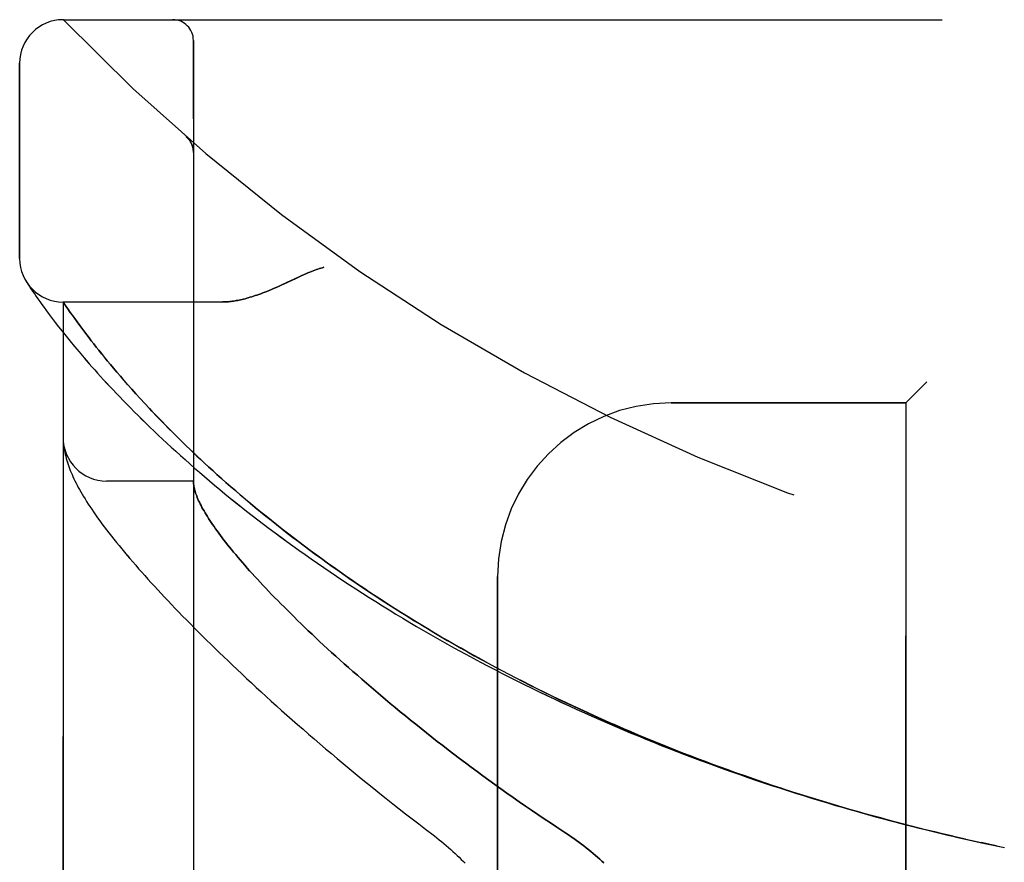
# Model space of a CAD drawing. Header units: inches. Extents: x 0 to 230, y 0 to 149.
# Tile 126 of 256: x 14.41 to 15.82, y 104.11 to 105.32. Entities that reach past the tile are written whole.
import ezdxf

# ---------------------------------------------------------------- set-up
doc = ezdxf.new("R2010")
doc.units = ezdxf.units.IN
doc.header["$LTSCALE"] = 12.648283
doc.header["$MEASUREMENT"] = 0
doc.linetypes.add('HIDDEN', pattern=[0.2, 0.1, -0.1])
doc.layers.add('LEFTHAND_DOOR_ASSEMBLY', color=7, linetype='CONTINUOUS')
doc.layers.add('RIGHTHAND_DOOR_ASSEMBLY', color=7, linetype='CONTINUOUS')

msp = doc.modelspace()

# ---------------------------------------------------------------- linework, layer by layer
at = {"layer": 'LEFTHAND_DOOR_ASSEMBLY', "color": 8, "linetype": 'HIDDEN'}
for p, q in [((14.4702, 105.3242), (16.534, 105.3242)), ((14.6577, 102.6517), (14.6577, 105.2942)), ((14.4077, 104.9804), (14.4077, 105.2617)), ((14.6476, 105.1554), (14.6475, 105.1555)), ((14.6578, 105.1329), (14.6577, 105.1375)), ((14.4181, 104.946), (14.4175, 104.9469)), ((14.4175, 104.9469), (14.4178, 104.9464)), ((14.4178, 104.9464), (14.4199, 104.9433)), ((14.4178, 104.9464), (14.4179, 104.9463)), ((14.4199, 104.9433), (14.4219, 104.9402)), ((14.4219, 104.9402), (14.4239, 104.9372)), ((14.4239, 104.9372), (14.4264, 104.9335)), ((14.4264, 104.9335), (14.4293, 104.9292)), ((14.4293, 104.9292), (14.4315, 104.926)), ((14.4315, 104.926), (14.434, 104.9224)), ((14.434, 104.9224), (14.4367, 104.9186)), ((14.4367, 104.9186), (14.4397, 104.9144)), ((14.4397, 104.9144), (14.443, 104.9099)), ((14.443, 104.9099), (14.4465, 104.9051)), ((14.4702, 103.0279), (14.4702, 104.9179)), ((14.6983, 104.9179), (14.4702, 104.9179)), ((14.4806, 104.903), (14.4771, 104.908)), ((14.4465, 104.9051), (14.4503, 104.8999)), ((14.4503, 104.8999), (14.4545, 104.8944)), ((14.4545, 104.8944), (14.4589, 104.8886)), ((14.4836, 104.8988), (14.4806, 104.903)), ((14.4869, 104.8942), (14.4836, 104.8988)), ((14.4904, 104.8893), (14.4869, 104.8942)), ((14.4589, 104.8886), (14.4637, 104.8824)), ((14.4637, 104.8824), (14.4689, 104.8758)), ((14.4943, 104.8841), (14.4904, 104.8893)), ((14.4689, 104.8758), (14.4744, 104.8689)), ((14.4744, 104.8689), (14.4803, 104.8617)), ((14.5044, 104.8706), (14.4998, 104.8766)), ((14.5075, 104.8665), (14.5044, 104.8706)), ((14.5108, 104.8622), (14.5075, 104.8665)), ((14.4803, 104.8617), (14.4865, 104.8541)), ((14.4865, 104.8541), (14.4932, 104.8461)), ((14.5143, 104.8578), (14.5108, 104.8622)), ((14.5179, 104.8532), (14.5143, 104.8578)), ((14.5216, 104.8485), (14.5179, 104.8532)), ((14.4932, 104.8461), (14.5003, 104.8378)), ((14.5255, 104.8436), (14.5216, 104.8485)), ((14.5296, 104.8386), (14.5255, 104.8436)), ((14.5338, 104.8335), (14.5296, 104.8386)), ((14.5382, 104.8281), (14.5338, 104.8335)), ((14.5428, 104.8226), (14.5382, 104.8281)), ((14.5476, 104.8169), (14.5428, 104.8226)), ((14.5527, 104.8111), (14.5476, 104.8169)), ((14.5579, 104.805), (14.5527, 104.8111)), ((14.5634, 104.7988), (14.5579, 104.805)), ((14.569, 104.7924), (14.5634, 104.7988)), ((15.7127, 104.8029), (15.6827, 104.7729)), ((14.575, 104.7858), (14.569, 104.7924)), ((14.5812, 104.7789), (14.575, 104.7858)), ((14.5877, 104.7719), (14.5812, 104.7789)), ((14.5945, 104.7646), (14.5877, 104.7719)), ((15.3452, 104.7729), (15.6827, 104.7729)), ((15.6827, 103.1729), (15.6827, 104.7729)), ((14.613, 104.7453), (14.6053, 104.7532)), ((14.621, 104.7371), (14.613, 104.7453)), ((14.6295, 104.7286), (14.621, 104.7371)), ((14.4705, 104.7164), (14.4705, 104.7157)), ((14.4705, 104.7157), (14.4706, 104.7151)), ((14.4706, 104.7151), (14.4706, 104.7144)), ((14.4706, 104.7144), (14.4707, 104.7137)), ((14.4707, 104.7137), (14.4708, 104.713)), ((14.4709, 104.712), (14.471, 104.7113)), ((14.471, 104.7113), (14.4711, 104.7106)), ((14.4711, 104.7106), (14.4712, 104.7095)), ((14.6577, 104.6604), (14.5327, 104.6604)), ((15.0952, 103.4229), (15.0952, 104.5229)), ((15.778, 104.1429), (15.7909, 104.1401)), ((15.7896, 104.1404), (15.8012, 104.1378)), ((15.802, 104.1377), (15.7909, 104.1401)), ((15.8131, 104.1353), (15.8012, 104.1378)), ((15.8127, 104.1354), (15.8243, 104.133))]:
    msp.add_line(p, q, dxfattribs=at)
for points in [[(14.6516, 105.1511), (14.6514, 105.1514), (14.6512, 105.1516), (14.651, 105.1518), (14.6508, 105.1521), (14.6506, 105.1523), (14.6504, 105.1525), (14.6503, 105.1527), (14.6501, 105.153), (14.6499, 105.1532), (14.6497, 105.1534), (14.6495, 105.1536), (14.6492, 105.1538), (14.649, 105.154), (14.6488, 105.1543), (14.6486, 105.1545), (14.6484, 105.1547), (14.6482, 105.1549), (14.6479, 105.1551), (14.6477, 105.1553), (14.6475, 105.1555)], [(14.6516, 105.1511), (14.6519, 105.1507), (14.6523, 105.1502), (14.6526, 105.1497), (14.6529, 105.1492), (14.6533, 105.1487), (14.6536, 105.1482), (14.6539, 105.1477), (14.6542, 105.1471), (14.6544, 105.1466), (14.6547, 105.146), (14.655, 105.1455), (14.6552, 105.1449), (14.6555, 105.1444), (14.6557, 105.1438)], [(14.6557, 105.1438), (14.6559, 105.1432), (14.6561, 105.1426), (14.6563, 105.1421), (14.6565, 105.1415), (14.6567, 105.1409), (14.6568, 105.1403), (14.657, 105.1397), (14.6571, 105.1391), (14.6572, 105.1385), (14.6573, 105.1379), (14.6574, 105.1372), (14.6575, 105.1366), (14.6576, 105.136), (14.6577, 105.1354), (14.6577, 105.1348), (14.6577, 105.1341), (14.6578, 105.1335), (14.6578, 105.1331)], [(14.8452, 104.9679), (14.8432, 104.9673), (14.8411, 104.9667), (14.839, 104.9661), (14.8369, 104.9653), (14.8347, 104.9646), (14.8325, 104.9638), (14.8301, 104.9629), (14.8276, 104.9619), (14.825, 104.9608), (14.8222, 104.9597), (14.8192, 104.9584), (14.816, 104.957), (14.8126, 104.9555), (14.809, 104.9538), (14.7922, 104.946)], [(14.7922, 104.946), (14.7841, 104.9423), (14.7803, 104.9405), (14.7766, 104.9389), (14.7731, 104.9374), (14.7698, 104.936), (14.7665, 104.9346), (14.7634, 104.9333), (14.7604, 104.9321), (14.7574, 104.931), (14.7546, 104.9299), (14.7518, 104.9289), (14.7491, 104.928), (14.7465, 104.9271), (14.7439, 104.9262), (14.7415, 104.9254), (14.739, 104.9247), (14.7366, 104.924), (14.7343, 104.9233), (14.7321, 104.9227), (14.7298, 104.9222), (14.7277, 104.9217), (14.7255, 104.9212), (14.7234, 104.9207), (14.7214, 104.9203), (14.7194, 104.9199), (14.7175, 104.9196), (14.7155, 104.9193), (14.7137, 104.919), (14.7118, 104.9188), (14.71, 104.9186), (14.7082, 104.9184), (14.7065, 104.9183), (14.7048, 104.9181), (14.7031, 104.9181), (14.7015, 104.918), (14.6999, 104.918), (14.6983, 104.9179)], [(14.4771, 104.908), (14.4756, 104.9101), (14.4702, 104.9179)], [(14.4998, 104.8766), (14.4956, 104.8822), (14.4943, 104.8841)], [(14.5003, 104.8378), (14.504, 104.8336), (14.5078, 104.8292), (14.5117, 104.8248), (14.5157, 104.8203), (14.5198, 104.8157), (14.524, 104.811), (14.5284, 104.8062), (14.5328, 104.8014), (14.5374, 104.7965), (14.5421, 104.7915), (14.5469, 104.7864), (14.5518, 104.7813), (14.5568, 104.7761), (14.5619, 104.7709), (14.5671, 104.7655), (14.5725, 104.7601), (14.578, 104.7547), (14.5836, 104.7492), (14.5893, 104.7436), (14.5951, 104.738), (14.601, 104.7323), (14.607, 104.7265), (14.6132, 104.7207), (14.6194, 104.7149), (14.6258, 104.709), (14.6323, 104.7031), (14.6389, 104.6972), (14.6456, 104.6912), (14.6524, 104.6851), (14.6593, 104.6791), (14.6664, 104.673), (14.6735, 104.6669), (14.6807, 104.6607), (14.6881, 104.6545), (14.6955, 104.6483), (14.7031, 104.6421), (14.7107, 104.6359), (14.7184, 104.6297), (14.7263, 104.6234), (14.7342, 104.6171), (14.7422, 104.6109), (14.7503, 104.6046), (14.7585, 104.5983), (14.7668, 104.5921), (14.7752, 104.5858), (14.7836, 104.5795), (14.7922, 104.5732), (14.8008, 104.567), (14.8095, 104.5607), (14.8183, 104.5545), (14.8272, 104.5482), (14.8361, 104.542), (14.8452, 104.5358), (14.8543, 104.5296), (14.8634, 104.5234), (14.8727, 104.5172), (14.882, 104.5111), (14.8914, 104.505), (14.9008, 104.4989), (14.9103, 104.4928), (14.9199, 104.4868), (14.9296, 104.4808), (14.9393, 104.4748), (14.949, 104.4688), (14.9589, 104.4629), (14.9688, 104.457), (14.9787, 104.4511), (14.9887, 104.4453), (14.9987, 104.4395), (15.0088, 104.4337), (15.019, 104.428), (15.0292, 104.4223), (15.0394, 104.4167), (15.0497, 104.4111), (15.0601, 104.4055), (15.0705, 104.3999), (15.0809, 104.3944), (15.0914, 104.389), (15.1019, 104.3836), (15.1125, 104.3782), (15.1231, 104.3729), (15.1337, 104.3676), (15.1444, 104.3623), (15.1551, 104.3571), (15.1658, 104.352), (15.1766, 104.3468), (15.1874, 104.3418), (15.1983, 104.3367), (15.2092, 104.3318), (15.2201, 104.3268), (15.231, 104.3219), (15.242, 104.3171), (15.253, 104.3123), (15.264, 104.3075), (15.2751, 104.3028), (15.2862, 104.2982), (15.2973, 104.2936), (15.3084, 104.289), (15.3196, 104.2845), (15.3308, 104.28), (15.342, 104.2756), (15.3532, 104.2712), (15.3644, 104.2669), (15.3757, 104.2626), (15.387, 104.2584), (15.3983, 104.2542), (15.4096, 104.25), (15.4209, 104.246), (15.4323, 104.2419), (15.4437, 104.2379), (15.4551, 104.234), (15.4665, 104.2301), (15.4779, 104.2262), (15.4893, 104.2224), (15.5008, 104.2187), (15.5122, 104.215), (15.5237, 104.2113), (15.5352, 104.2077), (15.5467, 104.2041), (15.5582, 104.2006), (15.5697, 104.1972), (15.5812, 104.1938), (15.5927, 104.1904), (15.6043, 104.1871), (15.6158, 104.1838), (15.6274, 104.1806), (15.6389, 104.1774), (15.6505, 104.1743), (15.662, 104.1712), (15.6736, 104.1681), (15.6852, 104.1651), (15.6968, 104.1622), (15.7084, 104.1593), (15.72, 104.1565), (15.7316, 104.1537), (15.7432, 104.1509), (15.7548, 104.1482), (15.7664, 104.1455), (15.7797, 104.1426)], [(14.6053, 104.7532), (14.598, 104.7608), (14.5945, 104.7646)], [(15.7686, 104.1451), (15.7575, 104.1476), (15.7464, 104.1502), (15.7352, 104.1528), (15.7241, 104.1555), (15.713, 104.1582), (15.7019, 104.161), (15.6908, 104.1638), (15.6797, 104.1667), (15.6686, 104.1696), (15.6575, 104.1725), (15.6464, 104.1755), (15.6353, 104.1785), (15.6243, 104.1816), (15.6132, 104.1847), (15.6021, 104.1879), (15.5911, 104.1911), (15.5801, 104.1943), (15.569, 104.1976), (15.558, 104.201), (15.547, 104.2044), (15.536, 104.2078), (15.525, 104.2113), (15.514, 104.2148), (15.5031, 104.2184), (15.4921, 104.222), (15.4812, 104.2257), (15.4703, 104.2294), (15.4594, 104.2331), (15.4485, 104.2369), (15.4376, 104.2407), (15.4268, 104.2446), (15.4159, 104.2486), (15.4051, 104.2525), (15.3943, 104.2566), (15.3835, 104.2606), (15.3727, 104.2647), (15.362, 104.2689), (15.3513, 104.2731), (15.3406, 104.2774), (15.3299, 104.2817), (15.3192, 104.286), (15.3086, 104.2904), (15.298, 104.2948), (15.2874, 104.2993), (15.2768, 104.3038), (15.2663, 104.3084), (15.2558, 104.313), (15.2453, 104.3176), (15.2348, 104.3223), (15.2244, 104.3271), (15.214, 104.3319), (15.2037, 104.3367), (15.1933, 104.3416), (15.183, 104.3465), (15.1728, 104.3515), (15.1625, 104.3565), (15.1523, 104.3615), (15.1422, 104.3666), (15.1321, 104.3717), (15.122, 104.3769), (15.1119, 104.3821), (15.1019, 104.3874), (15.0919, 104.3927), (15.082, 104.398), (15.0721, 104.4034), (15.0623, 104.4088), (15.0525, 104.4142), (15.0427, 104.4197), (15.033, 104.4253), (15.0234, 104.4308), (15.0138, 104.4364), (15.0042, 104.442), (14.9947, 104.4477), (14.9853, 104.4534), (14.9759, 104.4591), (14.9665, 104.4649), (14.9572, 104.4707), (14.948, 104.4765), (14.9388, 104.4824), (14.9297, 104.4883), (14.9207, 104.4942), (14.9117, 104.5001), (14.9027, 104.5061), (14.8939, 104.512), (14.8851, 104.518), (14.8764, 104.5241), (14.8677, 104.5301), (14.8591, 104.5362), (14.8506, 104.5422), (14.8422, 104.5483), (14.8338, 104.5544), (14.8255, 104.5605), (14.8173, 104.5667), (14.8092, 104.5728), (14.8011, 104.5789), (14.7932, 104.5851), (14.7853, 104.5912), (14.7775, 104.5973), (14.7698, 104.6035), (14.7622, 104.6096), (14.7547, 104.6157), (14.7472, 104.6218), (14.7399, 104.6279), (14.7326, 104.634), (14.7255, 104.6401), (14.7185, 104.6461), (14.7116, 104.6521), (14.7049, 104.6579), (14.6984, 104.6637), (14.692, 104.6694), (14.6859, 104.675), (14.6799, 104.6804), (14.6741, 104.6857), (14.6686, 104.6909), (14.6632, 104.6959), (14.6579, 104.7009), (14.6529, 104.7057), (14.6479, 104.7105), (14.6431, 104.7151), (14.6385, 104.7197), (14.6339, 104.7242), (14.6295, 104.7286)], [(14.4702, 104.7219), (14.4702, 104.7215), (14.4703, 104.7211), (14.4703, 104.7208), (14.4703, 104.7204), (14.4703, 104.72), (14.4703, 104.7197), (14.4703, 104.7193), (14.4703, 104.7189), (14.4703, 104.7186), (14.4704, 104.7182), (14.4704, 104.7178), (14.4704, 104.7175), (14.4704, 104.7171), (14.4705, 104.7164)], [(14.4708, 104.713), (14.4708, 104.7127), (14.4709, 104.712)], [(14.4712, 104.7095), (14.4716, 104.7069), (14.4721, 104.7042), (14.4726, 104.7015), (14.4732, 104.6987), (14.4739, 104.6959), (14.4746, 104.693), (14.4754, 104.6901), (14.4763, 104.6872), (14.4773, 104.6843), (14.4783, 104.6814), (14.4794, 104.6785), (14.4805, 104.6756), (14.4818, 104.6726), (14.483, 104.6696), (14.4844, 104.6667), (14.4858, 104.6636), (14.4873, 104.6606), (14.4888, 104.6575), (14.4904, 104.6544), (14.4921, 104.6512), (14.4939, 104.648), (14.4957, 104.6447), (14.4977, 104.6414), (14.4997, 104.638), (14.5018, 104.6345), (14.504, 104.631), (14.5064, 104.6273), (14.5088, 104.6236), (14.5114, 104.6197), (14.5141, 104.6158), (14.5169, 104.6117), (14.5199, 104.6076), (14.5229, 104.6033), (14.5261, 104.599), (14.5294, 104.5946), (14.5328, 104.5901), (14.5362, 104.5856), (14.5397, 104.5811), (14.5433, 104.5766), (14.547, 104.572), (14.5507, 104.5674), (14.5545, 104.5628), (14.5584, 104.5582), (14.5623, 104.5534), (14.5664, 104.5487), (14.5705, 104.5439), (14.5747, 104.5391), (14.5789, 104.5342), (14.5833, 104.5292), (14.5877, 104.5242), (14.5923, 104.5192), (14.5969, 104.5141), (14.6015, 104.509), (14.6063, 104.5038), (14.6112, 104.4986), (14.6161, 104.4933), (14.6212, 104.488), (14.6263, 104.4826), (14.6315, 104.4771), (14.6368, 104.4716), (14.6422, 104.4661), (14.6477, 104.4605), (14.6533, 104.4548), (14.6589, 104.4491), (14.6647, 104.4433), (14.6705, 104.4375), (14.6765, 104.4316), (14.6825, 104.4257), (14.6886, 104.4197), (14.6949, 104.4137), (14.7012, 104.4076), (14.7076, 104.4014), (14.7141, 104.3952), (14.7207, 104.389), (14.7274, 104.3827), (14.7342, 104.3763), (14.7411, 104.3699), (14.7481, 104.3634), (14.7552, 104.3569), (14.7624, 104.3504), (14.7697, 104.3438), (14.7771, 104.3371), (14.7846, 104.3304), (14.7921, 104.3236), (14.7998, 104.3168), (14.8076, 104.31), (14.8154, 104.3031), (14.8234, 104.2962), (14.8315, 104.2893), (14.8396, 104.2823), (14.8478, 104.2752), (14.8562, 104.2682), (14.8646, 104.2611), (14.8731, 104.2539), (14.8817, 104.2468), (14.8904, 104.2396), (14.8992, 104.2324), (14.9081, 104.2252), (14.917, 104.2179), (14.9261, 104.2107), (14.9352, 104.2034), (14.9444, 104.1961), (14.9536, 104.1888), (14.963, 104.1815), (14.9724, 104.1742), (14.9819, 104.1669), (14.9915, 104.1596)], [(14.6577, 104.6594), (14.6577, 104.6592), (14.6578, 104.6589), (14.6578, 104.6585), (14.6578, 104.6582), (14.6578, 104.6578), (14.6579, 104.6573), (14.6579, 104.6569), (14.658, 104.6564)], [(14.658, 104.6564), (14.6582, 104.6546), (14.6584, 104.6528), (14.6588, 104.651), (14.6592, 104.6491), (14.6597, 104.6471), (14.6603, 104.6451), (14.6609, 104.6431), (14.6616, 104.641), (14.6624, 104.6389), (14.6633, 104.6367), (14.6642, 104.6344), (14.6652, 104.6321), (14.6663, 104.6298), (14.6675, 104.6274), (14.6687, 104.625), (14.67, 104.6225), (14.6714, 104.6199), (14.6729, 104.6173), (14.6744, 104.6147), (14.676, 104.612), (14.6777, 104.6092), (14.6795, 104.6064), (14.6813, 104.6036), (14.6832, 104.6007), (14.6852, 104.5977), (14.6873, 104.5947), (14.6895, 104.5916), (14.6917, 104.5885), (14.694, 104.5853), (14.6964, 104.5821), (14.6989, 104.5788), (14.7014, 104.5755), (14.7041, 104.5721), (14.7068, 104.5687), (14.7096, 104.5652), (14.7125, 104.5616), (14.7154, 104.558), (14.7185, 104.5544), (14.7216, 104.5506), (14.7248, 104.5469), (14.7281, 104.5431), (14.7315, 104.5392), (14.735, 104.5352), (14.7385, 104.5313), (14.7422, 104.5272), (14.7459, 104.5231), (14.7497, 104.519), (14.7536, 104.5147), (14.7576, 104.5105), (14.7617, 104.5062), (14.7659, 104.5018), (14.7701, 104.4973), (14.7745, 104.4929), (14.7789, 104.4883), (14.7834, 104.4837), (14.788, 104.4791), (14.7928, 104.4744), (14.7976, 104.4696), (14.8024, 104.4648), (14.8074, 104.4599), (14.8125, 104.455), (14.8177, 104.45), (14.8229, 104.445), (14.8283, 104.4399), (14.8338, 104.4348), (14.8393, 104.4296), (14.8449, 104.4244), (14.8507, 104.4191), (14.8565, 104.4138), (14.8624, 104.4084), (14.8685, 104.403), (14.8746, 104.3975), (14.8808, 104.3919), (14.8871, 104.3864), (14.8935, 104.3808), (14.9, 104.3751), (14.9066, 104.3694), (14.9132, 104.3637), (14.92, 104.3579), (14.9269, 104.352), (14.9339, 104.3462), (14.9409, 104.3403), (14.9481, 104.3343), (14.9553, 104.3284), (14.9626, 104.3224), (14.9701, 104.3163), (14.9776, 104.3103), (14.9852, 104.3042), (14.9928, 104.2981), (15.0006, 104.292), (15.0085, 104.2858), (15.0164, 104.2796), (15.0244, 104.2735), (15.0325, 104.2673), (15.0407, 104.2611), (15.0489, 104.2548), (15.0573, 104.2486), (15.0657, 104.2424), (15.0741, 104.2361), (15.0827, 104.2299), (15.0913, 104.2237), (15.1, 104.2175), (15.1087, 104.2113), (15.1175, 104.2051), (15.1263, 104.1989), (15.1352, 104.1927), (15.1442, 104.1866), (15.1532, 104.1805), (15.1622, 104.1744), (15.1713, 104.1684), (15.1804, 104.1624)], [(14.9915, 104.1596), (15.0044, 104.1498), (15.0079, 104.147), (15.0113, 104.1443), (15.0147, 104.1416), (15.0181, 104.1388), (15.0214, 104.136), (15.0247, 104.1332), (15.0279, 104.1303), (15.031, 104.1275), (15.0342, 104.1246), (15.0372, 104.1217), (15.0402, 104.1189), (15.0431, 104.116), (15.046, 104.1131), (15.0488, 104.1103)], [(15.1804, 104.1624), (15.1935, 104.1538), (15.1974, 104.1512), (15.2012, 104.1486), (15.2049, 104.146), (15.2087, 104.1433), (15.2123, 104.1406), (15.2159, 104.1379), (15.2194, 104.1353), (15.2229, 104.1326), (15.2263, 104.1298), (15.2296, 104.1271), (15.2329, 104.1244), (15.236, 104.1217), (15.2391, 104.119), (15.2422, 104.1163), (15.2452, 104.1136), (15.2481, 104.1109)]]:
    msp.add_lwpolyline(points, dxfattribs=at)
for centre, radius, start, end in [((14.4702, 105.2617), 0.0625, 90, 180), ((16.4702, 107.2481), 2.7751, 223.8884, 270), ((14.6277, 105.2942), 0.03, 0, 90), ((14.4702, 104.9804), 0.0625, 180, 270), ((15.3452, 104.5229), 0.25, 90, 180), ((14.5327, 104.7229), 0.0625, 180, 270)]:
    msp.add_arc(centre, radius, start, end, dxfattribs=at)
at = {"layer": 'RIGHTHAND_DOOR_ASSEMBLY', "color": 8, "linetype": 'HIDDEN'}
for p, q in [((14.4702, 105.3242), (16.534, 105.3242)), ((14.6577, 105.2942), (14.6577, 102.6517)), ((14.4077, 105.2617), (14.4077, 104.9804)), ((14.6476, 105.1554), (14.6475, 105.1555)), ((14.6578, 105.1329), (14.6577, 105.1374)), ((14.4199, 104.9432), (14.4219, 104.9402)), ((14.4219, 104.9402), (14.4239, 104.9371)), ((14.4239, 104.9371), (14.4264, 104.9335)), ((14.4264, 104.9335), (14.4293, 104.9292)), ((14.4293, 104.9292), (14.4316, 104.926)), ((14.4316, 104.926), (14.434, 104.9224)), ((14.434, 104.9224), (14.4367, 104.9186)), ((14.4367, 104.9186), (14.4397, 104.9144)), ((14.4397, 104.9144), (14.443, 104.9099)), ((14.443, 104.9099), (14.4465, 104.9051)), ((14.4702, 104.9179), (14.4702, 103.0279)), ((14.6983, 104.9179), (14.4702, 104.9179)), ((14.4743, 104.912), (14.4771, 104.908)), ((14.4771, 104.908), (14.4806, 104.903)), ((14.4465, 104.9051), (14.4503, 104.8999)), ((14.4503, 104.8999), (14.4545, 104.8944)), ((14.4545, 104.8944), (14.4589, 104.8885)), ((14.4806, 104.903), (14.4836, 104.8987)), ((14.4836, 104.8987), (14.4869, 104.8941)), ((14.4869, 104.8941), (14.4905, 104.8893)), ((14.4589, 104.8885), (14.4637, 104.8823)), ((14.4637, 104.8823), (14.4689, 104.8758)), ((14.4905, 104.8893), (14.4943, 104.884)), ((14.4689, 104.8758), (14.4744, 104.8689)), ((14.4744, 104.8689), (14.4803, 104.8616)), ((14.4998, 104.8766), (14.5044, 104.8706)), ((14.5044, 104.8706), (14.5075, 104.8665)), ((14.5075, 104.8665), (14.5108, 104.8622)), ((14.4803, 104.8616), (14.4866, 104.854)), ((14.4866, 104.854), (14.4932, 104.8461)), ((14.5108, 104.8622), (14.5143, 104.8578)), ((14.5143, 104.8578), (14.5179, 104.8532)), ((14.5179, 104.8532), (14.5216, 104.8485)), ((14.4932, 104.8461), (14.5003, 104.8378)), ((14.5216, 104.8485), (14.5255, 104.8437)), ((14.5255, 104.8437), (14.5295, 104.8387)), ((14.5295, 104.8387), (14.5338, 104.8335)), ((14.5338, 104.8335), (14.5382, 104.8282)), ((14.5382, 104.8282), (14.5428, 104.8227)), ((14.5428, 104.8227), (14.5476, 104.817)), ((14.5476, 104.817), (14.5526, 104.8112)), ((14.5526, 104.8112), (14.5578, 104.8051)), ((14.5578, 104.8051), (14.5633, 104.7989)), ((14.5633, 104.7989), (14.5689, 104.7925)), ((15.6827, 104.7729), (15.7127, 104.8029)), ((14.5689, 104.7925), (14.5749, 104.7859)), ((14.5749, 104.7859), (14.5811, 104.7791)), ((14.5811, 104.7791), (14.5876, 104.772)), ((14.5876, 104.772), (14.5944, 104.7647)), ((15.6827, 104.7729), (15.3452, 104.7729)), ((15.6827, 104.7729), (15.6827, 103.1729)), ((14.6052, 104.7534), (14.6128, 104.7455)), ((14.6128, 104.7455), (14.6208, 104.7373)), ((14.6208, 104.7373), (14.6293, 104.7288)), ((14.4705, 104.7164), (14.4705, 104.7157)), ((14.4705, 104.7157), (14.4706, 104.7151)), ((14.4706, 104.7151), (14.4706, 104.7144)), ((14.4706, 104.7144), (14.4707, 104.7137)), ((14.4707, 104.7137), (14.4708, 104.713)), ((14.4709, 104.712), (14.471, 104.7113)), ((14.471, 104.7113), (14.4711, 104.7106)), ((14.4711, 104.7106), (14.4712, 104.7095)), ((14.6577, 104.6604), (14.5327, 104.6604)), ((15.0952, 104.5229), (15.0952, 103.4229)), ((15.7896, 104.1404), (15.8012, 104.1378)), ((15.8012, 104.1378), (15.8131, 104.1353)), ((15.8128, 104.1354), (15.8243, 104.133))]:
    msp.add_line(p, q, dxfattribs=at)
for points in [[(14.6475, 105.1555), (14.6477, 105.1553), (14.6479, 105.1551), (14.6482, 105.1549), (14.6484, 105.1547), (14.6486, 105.1545), (14.6488, 105.1543), (14.649, 105.1541), (14.6492, 105.1538), (14.6494, 105.1536), (14.6496, 105.1534), (14.6499, 105.1532), (14.65, 105.153), (14.6502, 105.1528), (14.6504, 105.1525), (14.6506, 105.1523), (14.6508, 105.1521), (14.651, 105.1519), (14.6512, 105.1516), (14.6514, 105.1514), (14.6516, 105.1512)], [(14.6558, 105.1437), (14.6555, 105.1443), (14.6553, 105.1448), (14.655, 105.1454), (14.6548, 105.146), (14.6545, 105.1465), (14.6542, 105.1471), (14.6539, 105.1476), (14.6536, 105.1481), (14.6533, 105.1487), (14.6529, 105.1492), (14.6526, 105.1497), (14.6523, 105.1502), (14.6519, 105.1507), (14.6516, 105.1512)], [(14.6578, 105.1331), (14.6578, 105.1335), (14.6577, 105.1341), (14.6577, 105.1347), (14.6577, 105.1354), (14.6576, 105.136), (14.6575, 105.1366), (14.6575, 105.1372), (14.6574, 105.1378), (14.6572, 105.1384), (14.6571, 105.139), (14.657, 105.1396), (14.6569, 105.1402), (14.6567, 105.1408), (14.6565, 105.1414), (14.6564, 105.142), (14.6562, 105.1425), (14.656, 105.1431), (14.6558, 105.1437)], [(14.805, 104.952), (14.8089, 104.9538), (14.8126, 104.9555), (14.816, 104.957), (14.8192, 104.9584), (14.8222, 104.9597), (14.825, 104.9608), (14.8276, 104.9619), (14.8301, 104.9629), (14.8325, 104.9638), (14.8347, 104.9646), (14.8369, 104.9653), (14.839, 104.9661), (14.8411, 104.9667), (14.8432, 104.9673), (14.8452, 104.9679)], [(14.6983, 104.9179), (14.6999, 104.918), (14.7015, 104.918), (14.7031, 104.9181), (14.7048, 104.9181), (14.7065, 104.9183), (14.7082, 104.9184), (14.71, 104.9186), (14.7118, 104.9188), (14.7137, 104.919), (14.7155, 104.9193), (14.7175, 104.9196), (14.7194, 104.9199), (14.7214, 104.9203), (14.7234, 104.9207), (14.7255, 104.9212), (14.7277, 104.9217), (14.7298, 104.9222), (14.7321, 104.9227), (14.7343, 104.9233), (14.7366, 104.924), (14.739, 104.9247), (14.7415, 104.9254), (14.7439, 104.9262), (14.7465, 104.9271), (14.7491, 104.928), (14.7518, 104.9289), (14.7546, 104.9299), (14.7574, 104.931), (14.7604, 104.9321), (14.7634, 104.9333), (14.7665, 104.9346), (14.7698, 104.936), (14.7731, 104.9374), (14.7766, 104.9389), (14.7803, 104.9405), (14.7841, 104.9423), (14.7881, 104.9441), (14.805, 104.952)], [(14.4178, 104.9464), (14.4178, 104.9464), (14.4179, 104.9463), (14.4199, 104.9432)], [(14.4702, 104.9179), (14.4703, 104.9179), (14.4743, 104.912)], [(14.4943, 104.884), (14.4956, 104.8822), (14.4998, 104.8766)], [(14.5003, 104.8378), (14.504, 104.8335), (14.5078, 104.8292), (14.5117, 104.8247), (14.5157, 104.8202), (14.5198, 104.8156), (14.5241, 104.8109), (14.5284, 104.8062), (14.5329, 104.8014), (14.5374, 104.7964), (14.5421, 104.7915), (14.5469, 104.7864), (14.5518, 104.7813), (14.5568, 104.7761), (14.5619, 104.7708), (14.5672, 104.7655), (14.5725, 104.7601), (14.578, 104.7546), (14.5836, 104.7491), (14.5893, 104.7435), (14.5951, 104.7379), (14.601, 104.7322), (14.6071, 104.7265), (14.6132, 104.7207), (14.6195, 104.7149), (14.6259, 104.709), (14.6323, 104.7031), (14.6389, 104.6971), (14.6456, 104.6911), (14.6525, 104.6851), (14.6594, 104.679), (14.6664, 104.6729), (14.6735, 104.6668), (14.6808, 104.6607), (14.6881, 104.6545), (14.6956, 104.6483), (14.7031, 104.6421), (14.7107, 104.6359), (14.7185, 104.6296), (14.7263, 104.6234), (14.7342, 104.6171), (14.7422, 104.6108), (14.7503, 104.6046), (14.7585, 104.5983), (14.7668, 104.592), (14.7752, 104.5857), (14.7837, 104.5795), (14.7922, 104.5732), (14.8008, 104.5669), (14.8095, 104.5607), (14.8183, 104.5544), (14.8272, 104.5482), (14.8362, 104.542), (14.8452, 104.5357), (14.8543, 104.5296), (14.8635, 104.5234), (14.8727, 104.5172), (14.882, 104.5111), (14.8914, 104.505), (14.9009, 104.4989), (14.9104, 104.4928), (14.92, 104.4868), (14.9296, 104.4807), (14.9393, 104.4748), (14.9491, 104.4688), (14.9589, 104.4629), (14.9688, 104.457), (14.9787, 104.4511), (14.9887, 104.4453), (14.9988, 104.4395), (15.0089, 104.4337), (15.019, 104.428), (15.0292, 104.4223), (15.0395, 104.4167), (15.0498, 104.411), (15.0601, 104.4055), (15.0705, 104.3999), (15.0809, 104.3944), (15.0914, 104.389), (15.1019, 104.3836), (15.1125, 104.3782), (15.1231, 104.3729), (15.1337, 104.3676), (15.1444, 104.3623), (15.1551, 104.3571), (15.1659, 104.3519), (15.1767, 104.3468), (15.1875, 104.3418), (15.1983, 104.3367), (15.2092, 104.3318), (15.2201, 104.3268), (15.2311, 104.3219), (15.242, 104.3171), (15.253, 104.3123), (15.2641, 104.3075), (15.2751, 104.3028), (15.2862, 104.2982), (15.2973, 104.2936), (15.3084, 104.289), (15.3196, 104.2845), (15.3308, 104.28), (15.342, 104.2756), (15.3532, 104.2712), (15.3645, 104.2669), (15.3757, 104.2626), (15.387, 104.2584), (15.3983, 104.2542), (15.4096, 104.25), (15.421, 104.2459), (15.4323, 104.2419), (15.4437, 104.2379), (15.4551, 104.234), (15.4665, 104.2301), (15.4779, 104.2262), (15.4893, 104.2224), (15.5008, 104.2187), (15.5122, 104.215), (15.5237, 104.2113), (15.5352, 104.2077), (15.5467, 104.2041), (15.5582, 104.2006), (15.5697, 104.1972), (15.5812, 104.1937), (15.5927, 104.1904), (15.6043, 104.1871), (15.6158, 104.1838), (15.6274, 104.1806), (15.6389, 104.1774), (15.6505, 104.1743), (15.6621, 104.1712), (15.6736, 104.1681), (15.6852, 104.1651), (15.6968, 104.1622), (15.7084, 104.1593), (15.72, 104.1565), (15.7316, 104.1537), (15.7432, 104.1509), (15.7548, 104.1482), (15.7664, 104.1455), (15.778, 104.1429)], [(14.5944, 104.7647), (14.5979, 104.761), (14.6052, 104.7534)], [(14.6293, 104.7288), (14.6337, 104.7244), (14.6382, 104.7199), (14.6429, 104.7154), (14.6476, 104.7107), (14.6526, 104.706), (14.6576, 104.7012), (14.6628, 104.6962), (14.6682, 104.6912), (14.6738, 104.686), (14.6795, 104.6807), (14.6855, 104.6753), (14.6916, 104.6698), (14.6979, 104.6641), (14.7044, 104.6583), (14.7111, 104.6525), (14.718, 104.6465), (14.725, 104.6405), (14.7321, 104.6345), (14.7394, 104.6284), (14.7467, 104.6223), (14.7541, 104.6161), (14.7617, 104.61), (14.7693, 104.6039), (14.777, 104.5977), (14.7848, 104.5916), (14.7927, 104.5855), (14.8006, 104.5793), (14.8087, 104.5732), (14.8168, 104.567), (14.825, 104.5609), (14.8333, 104.5548), (14.8417, 104.5487), (14.8501, 104.5426), (14.8586, 104.5365), (14.8672, 104.5305), (14.8759, 104.5244), (14.8846, 104.5184), (14.8934, 104.5124), (14.9022, 104.5064), (14.9112, 104.5004), (14.9202, 104.4945), (14.9292, 104.4886), (14.9383, 104.4827), (14.9475, 104.4768), (14.9567, 104.471), (14.966, 104.4652), (14.9754, 104.4594), (14.9848, 104.4537), (14.9942, 104.448), (15.0037, 104.4423), (15.0133, 104.4367), (15.0229, 104.4311), (15.0326, 104.4255), (15.0423, 104.42), (15.052, 104.4145), (15.0618, 104.409), (15.0717, 104.4036), (15.0816, 104.3982), (15.0915, 104.3929), (15.1015, 104.3876), (15.1115, 104.3823), (15.1215, 104.3771), (15.1316, 104.3719), (15.1418, 104.3668), (15.1519, 104.3617), (15.1621, 104.3567), (15.1724, 104.3517), (15.1826, 104.3467), (15.1929, 104.3418), (15.2033, 104.3369), (15.2137, 104.332), (15.2241, 104.3273), (15.2345, 104.3225), (15.2449, 104.3178), (15.2554, 104.3131), (15.2659, 104.3085), (15.2765, 104.304), (15.2871, 104.2994), (15.2977, 104.295), (15.3083, 104.2905), (15.3189, 104.2861), (15.3296, 104.2818), (15.3403, 104.2775), (15.351, 104.2732), (15.3617, 104.269), (15.3725, 104.2649), (15.3832, 104.2607), (15.394, 104.2567), (15.4048, 104.2526), (15.4157, 104.2487), (15.4265, 104.2447), (15.4374, 104.2408), (15.4483, 104.237), (15.4592, 104.2332), (15.4701, 104.2294), (15.481, 104.2257), (15.4919, 104.2221), (15.5029, 104.2184), (15.5139, 104.2149), (15.5248, 104.2113), (15.5358, 104.2079), (15.5468, 104.2044), (15.5578, 104.201), (15.5689, 104.1977), (15.5799, 104.1944), (15.5909, 104.1911), (15.602, 104.1879), (15.6131, 104.1848), (15.6241, 104.1816), (15.6352, 104.1786), (15.6463, 104.1755), (15.6574, 104.1725), (15.6685, 104.1696), (15.6796, 104.1667), (15.6907, 104.1638), (15.7018, 104.161), (15.7129, 104.1583), (15.724, 104.1555), (15.7352, 104.1529), (15.7463, 104.1502), (15.7574, 104.1476), (15.7686, 104.1451), (15.7896, 104.1404)], [(14.4702, 104.7219), (14.4702, 104.7215), (14.4703, 104.7211), (14.4703, 104.7208), (14.4703, 104.7204), (14.4703, 104.72), (14.4703, 104.7197), (14.4703, 104.7193), (14.4703, 104.7189), (14.4703, 104.7186), (14.4704, 104.7182), (14.4704, 104.7178), (14.4704, 104.7175), (14.4704, 104.7171), (14.4705, 104.7164)], [(14.4708, 104.713), (14.4708, 104.7127), (14.4709, 104.712)], [(14.4712, 104.7095), (14.4716, 104.7069), (14.4721, 104.7042), (14.4726, 104.7015), (14.4732, 104.6987), (14.4739, 104.6959), (14.4746, 104.693), (14.4754, 104.6901), (14.4763, 104.6873), (14.4773, 104.6843), (14.4783, 104.6814), (14.4794, 104.6785), (14.4805, 104.6756), (14.4818, 104.6726), (14.483, 104.6697), (14.4844, 104.6667), (14.4858, 104.6636), (14.4873, 104.6606), (14.4888, 104.6575), (14.4904, 104.6544), (14.4921, 104.6512), (14.4939, 104.648), (14.4957, 104.6447), (14.4977, 104.6414), (14.4997, 104.638), (14.5018, 104.6345), (14.504, 104.631), (14.5064, 104.6273), (14.5088, 104.6236), (14.5114, 104.6198), (14.5141, 104.6158), (14.5169, 104.6117), (14.5199, 104.6076), (14.5229, 104.6033), (14.5261, 104.599), (14.5294, 104.5946), (14.5328, 104.5901), (14.5362, 104.5856), (14.5397, 104.5811), (14.5433, 104.5766), (14.547, 104.572), (14.5507, 104.5675), (14.5545, 104.5628), (14.5584, 104.5582), (14.5623, 104.5535), (14.5663, 104.5487), (14.5705, 104.5439), (14.5747, 104.5391), (14.5789, 104.5342), (14.5833, 104.5292), (14.5877, 104.5243), (14.5922, 104.5192), (14.5969, 104.5141), (14.6015, 104.509), (14.6063, 104.5038), (14.6112, 104.4986), (14.6161, 104.4933), (14.6212, 104.488), (14.6263, 104.4826), (14.6315, 104.4771), (14.6368, 104.4716), (14.6422, 104.4661), (14.6477, 104.4605), (14.6533, 104.4548), (14.6589, 104.4491), (14.6647, 104.4433), (14.6705, 104.4375), (14.6765, 104.4316), (14.6825, 104.4257), (14.6886, 104.4197), (14.6949, 104.4137), (14.7012, 104.4076), (14.7076, 104.4014), (14.7141, 104.3952), (14.7207, 104.389), (14.7274, 104.3827), (14.7342, 104.3763), (14.7411, 104.3699), (14.7481, 104.3634), (14.7552, 104.3569), (14.7624, 104.3504), (14.7697, 104.3438), (14.7771, 104.3371), (14.7845, 104.3304), (14.7921, 104.3236), (14.7998, 104.3168), (14.8076, 104.31), (14.8154, 104.3031), (14.8234, 104.2962), (14.8314, 104.2893), (14.8396, 104.2823), (14.8478, 104.2752), (14.8562, 104.2682), (14.8646, 104.2611), (14.8731, 104.2539), (14.8817, 104.2468), (14.8904, 104.2396), (14.8992, 104.2324), (14.9081, 104.2252), (14.917, 104.2179), (14.926, 104.2107), (14.9352, 104.2034), (14.9444, 104.1961), (14.9536, 104.1888), (14.963, 104.1815), (14.9724, 104.1742), (14.9819, 104.1669), (14.9914, 104.1596)], [(14.658, 104.6564), (14.6579, 104.6569), (14.6579, 104.6573), (14.6578, 104.6578), (14.6578, 104.6582), (14.6578, 104.6585), (14.6578, 104.6589), (14.6577, 104.6592), (14.6577, 104.6594)], [(15.1804, 104.1624), (15.1713, 104.1684), (15.1622, 104.1744), (15.1532, 104.1805), (15.1442, 104.1866), (15.1352, 104.1927), (15.1263, 104.1989), (15.1175, 104.2051), (15.1087, 104.2113), (15.1, 104.2175), (15.0913, 104.2237), (15.0827, 104.2299), (15.0741, 104.2361), (15.0657, 104.2424), (15.0573, 104.2486), (15.0489, 104.2548), (15.0407, 104.2611), (15.0325, 104.2673), (15.0244, 104.2735), (15.0164, 104.2796), (15.0085, 104.2858), (15.0006, 104.292), (14.9928, 104.2981), (14.9852, 104.3042), (14.9776, 104.3103), (14.9701, 104.3163), (14.9626, 104.3224), (14.9553, 104.3284), (14.9481, 104.3343), (14.9409, 104.3403), (14.9339, 104.3462), (14.9269, 104.352), (14.92, 104.3579), (14.9132, 104.3637), (14.9066, 104.3694), (14.9, 104.3751), (14.8935, 104.3808), (14.8871, 104.3864), (14.8808, 104.3919), (14.8746, 104.3975), (14.8685, 104.403), (14.8624, 104.4084), (14.8565, 104.4138), (14.8507, 104.4191), (14.8449, 104.4244), (14.8393, 104.4296), (14.8338, 104.4348), (14.8283, 104.4399), (14.8229, 104.445), (14.8177, 104.45), (14.8125, 104.455), (14.8074, 104.4599), (14.8024, 104.4648), (14.7976, 104.4696), (14.7928, 104.4744), (14.788, 104.4791), (14.7834, 104.4837), (14.7789, 104.4883), (14.7745, 104.4929), (14.7701, 104.4973), (14.7659, 104.5018), (14.7617, 104.5062), (14.7576, 104.5105), (14.7536, 104.5147), (14.7497, 104.519), (14.7459, 104.5231), (14.7422, 104.5272), (14.7385, 104.5313), (14.735, 104.5352), (14.7315, 104.5392), (14.7281, 104.5431), (14.7248, 104.5469), (14.7216, 104.5506), (14.7185, 104.5544), (14.7154, 104.558), (14.7125, 104.5616), (14.7096, 104.5652), (14.7068, 104.5687), (14.7041, 104.5721), (14.7014, 104.5755), (14.6989, 104.5788), (14.6964, 104.5821), (14.694, 104.5853), (14.6917, 104.5885), (14.6895, 104.5916), (14.6873, 104.5947), (14.6852, 104.5977), (14.6832, 104.6007), (14.6813, 104.6036), (14.6795, 104.6064), (14.6777, 104.6092), (14.676, 104.612), (14.6744, 104.6147), (14.6729, 104.6173), (14.6714, 104.6199), (14.67, 104.6225), (14.6687, 104.625), (14.6675, 104.6274), (14.6663, 104.6298), (14.6652, 104.6321), (14.6642, 104.6344), (14.6633, 104.6367), (14.6624, 104.6389), (14.6616, 104.641), (14.6609, 104.6431), (14.6603, 104.6451), (14.6597, 104.6471), (14.6592, 104.6491), (14.6588, 104.651), (14.6584, 104.6528), (14.6582, 104.6546), (14.658, 104.6564)], [(14.9914, 104.1596), (15.0044, 104.1498), (15.0079, 104.1471), (15.0113, 104.1443), (15.0147, 104.1416), (15.0181, 104.1388), (15.0214, 104.136), (15.0247, 104.1332), (15.0279, 104.1303), (15.031, 104.1275), (15.0341, 104.1246), (15.0372, 104.1217), (15.0402, 104.1189), (15.0431, 104.116), (15.046, 104.1131), (15.0488, 104.1103)], [(15.2481, 104.1109), (15.2452, 104.1136), (15.2422, 104.1163), (15.2391, 104.119), (15.236, 104.1217), (15.2329, 104.1244), (15.2296, 104.1271), (15.2263, 104.1298), (15.2229, 104.1326), (15.2194, 104.1353), (15.2159, 104.1379), (15.2123, 104.1406), (15.2087, 104.1433), (15.2049, 104.146), (15.2012, 104.1486), (15.1974, 104.1512), (15.1935, 104.1538), (15.1804, 104.1624)], [(15.7797, 104.1426), (15.7908, 104.1401), (15.802, 104.1377)]]:
    msp.add_lwpolyline(points, dxfattribs=at)
for centre, radius, start, end in [((14.4702, 105.2617), 0.0625, 90, 180), ((16.4702, 107.2481), 2.7751, 223.8884, 270), ((14.6277, 105.2942), 0.03, 0, 90), ((14.4702, 104.9804), 0.0625, 180, 270), ((15.3452, 104.5229), 0.25, 90, 180), ((14.5327, 104.7229), 0.0625, 180, 270)]:
    msp.add_arc(centre, radius, start, end, dxfattribs=at)

doc.saveas('drawing.dxf')
